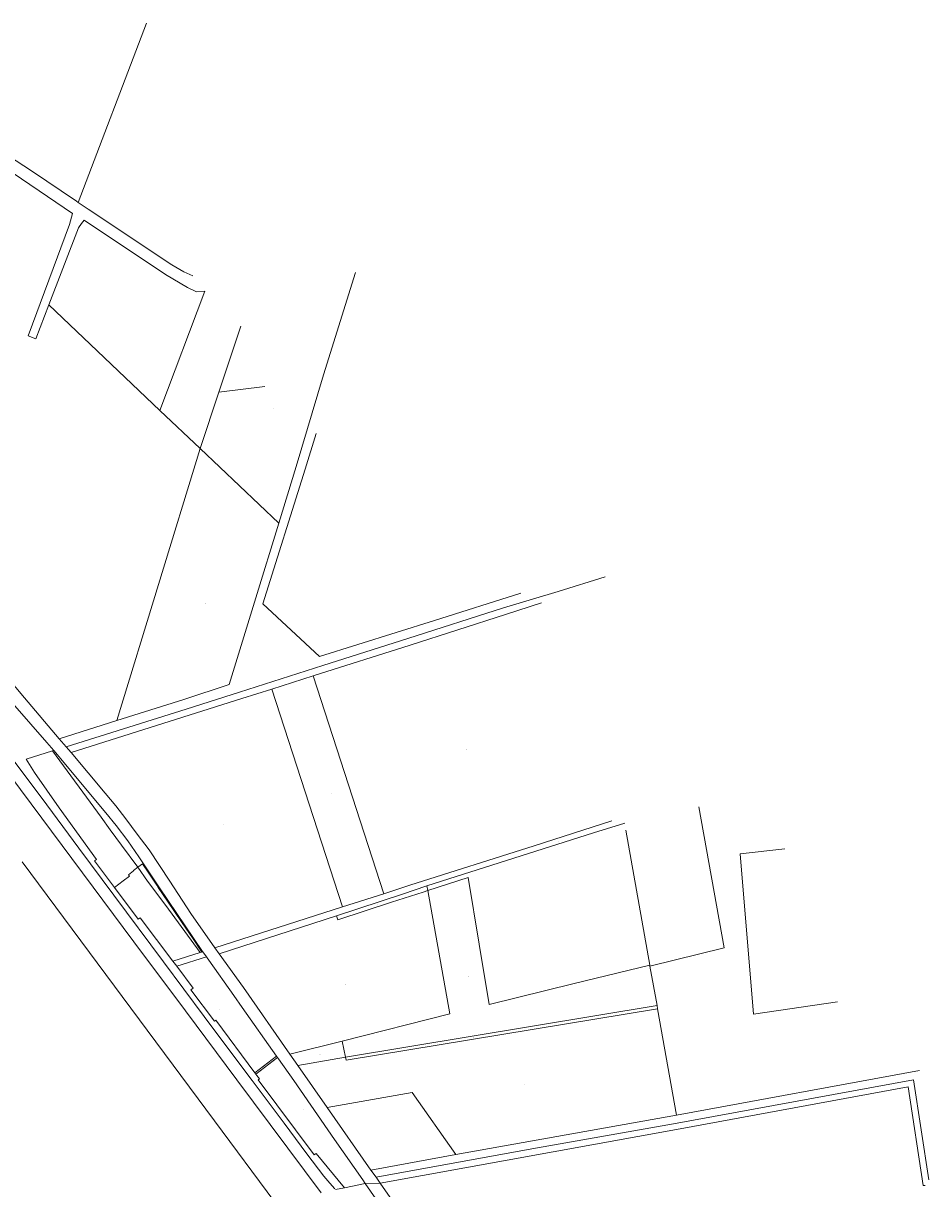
# Model space of a CAD drawing. Header units: metres. Extents: x 167994 to 179068, y 384202 to 399703.
# Tile 19 of 19: x 169577 to 170627, y 397272 to 398623. Entities that reach past the tile are written whole.
import ezdxf
from ezdxf.enums import TextEntityAlignment as Align

# ---------------------------------------------------------------- set-up
doc = ezdxf.new("R2010")
doc.units = ezdxf.units.M
doc.layers.get('0').update_dxf_attribs({"lineweight": 18})
doc.layers.add('B-WE-KG-GRENS_PERCEEL-G', color=150, linetype='Continuous', lineweight=18, true_color=0x007fff)
doc.layers.add('B-WE-KG-GRENS_PERCEEL-S', color=150, linetype='Continuous', lineweight=18, true_color=0x007fff)
doc.styles.add('NLCS-ISO', font='NLCS-ISO.ttf')

# ---------------------------------------------------------------- blocks, each defined once
blk = doc.blocks.new('SKG-PERCEELNUMMER-SO')
at = {"style": 'NLCS-ISO', "oblique": 10, "flags": 1}
for tag, p in [('GEMEENTECODE', (0, 2.6)), ('PERCEELGROOTTE', (0, -2.4))]:
    blk.add_attdef(tag, text='', height=1.8, dxfattribs=at).set_placement(p, align=Align.MIDDLE_CENTER)
at = {"style": 'NLCS-ISO', "oblique": 10}
blk.add_attdef('SECTIE', text='', height=1.8, dxfattribs=at).set_placement((-0.5, 0), align=Align.MIDDLE_RIGHT)
blk.add_attdef('PERCEELNUMMER', text='', height=1.8, dxfattribs=at).set_placement((0.5, 0), align=Align.MIDDLE_LEFT)

msp = doc.modelspace()

# ---------------------------------------------------------------- linework, layer by layer
at = {"layer": 'B-WE-KG-GRENS_PERCEEL-G', "flags": 128}
for points in [[(169640.56, 398415.299), (169719.565, 398623.106)], [(169550.8, 398475.242), (169586.482, 398452.019), (169638.459, 398416.698), (169640.56, 398415.299)], [(169545.221, 398462.271), (169633.948, 398402.705), (169630.491, 398389.773), (169582.536, 398260.534), (169591.519, 398257.048), (169606.577, 398296.461)], [(169640.56, 398415.299), (169652.191, 398407.557), (169749.067, 398343.045), (169763.05, 398334.841), (169773.508, 398330.315)], [(169606.577, 398296.461), (169640.834, 398385.758), (169644.169, 398390.897), (169647.417, 398394.701)], [(169647.417, 398394.701), (169741.668, 398331.934), (169767.333, 398316.556), (169777.868, 398311.799), (169787.375, 398312.447)], [(169873.154, 398043.38), (169893.365, 398109.233), (169925.028, 398215.28), (169961.968, 398334.315)], [(169735.349, 398174.208), (169787.375, 398312.447)], [(169606.577, 398296.461), (169735.349, 398174.208)], [(169803.573, 398195.228), (169829.023, 398271.762)], [(169279.287, 398203.419), (169287.104, 398191.512), (169316.594, 398148.06), (169420.867, 398009.773), (169456.959, 397961.63), (169471.025, 397943.601), (169481.186, 397931.117), (169496.001, 397913.59), (169567.071, 397831.547), (169604.056, 397789.203), (169612.214, 397779.765)], [(169803.573, 398195.228), (169856.79, 398201.833)], [(169302.509, 398194.015), (169319.319, 398169.306), (169327.83, 398156.57), (169432.652, 398019.083), (169469.395, 397970.641), (169475.002, 397962.65), (169482.609, 397954.012), (169507.534, 397924.649), (169578.208, 397840.772)], [(169781.89, 398130.023), (169803.573, 398195.228)], [(169735.349, 398174.208), (169781.89, 398130.023)], [(169903.69, 398106.183), (169916.289, 398147.255)], [(169685.22, 397814.439), (169781.89, 398130.023)], [(169781.89, 398130.023), (169873.154, 398043.38)], [(169292.451, 398112.104), (169352.066, 398031.63), (169411.812, 397951.689), (169466.41, 397878.026), (169526.145, 397798.094), (169585.883, 397717.836), (169645.29, 397638.064), (169704.946, 397557.937), (169764.782, 397477.799), (169824.592, 397397.843), (169922.105, 397267.014)], [(169920.336, 397888.92), (169854.644, 397949.692), (169903.69, 398106.183)], [(169685.22, 397814.439), (169762.866, 397838.836), (169815.686, 397856.141), (169846.658, 397956.992), (169873.154, 398043.38)], [(169626.705, 397784.031), (169765.809, 397827.823), (169827.617, 397847.587), (169924.15, 397878.237), (170022.733, 397909.738), (170133.757, 397945.102), (170197.314, 397964.268), (170251.47, 397981.007)], [(170153.781, 397962.069), (170053.768, 397930.451)], [(169913.018, 397866.228), (170025.64, 397902.044), (170135.964, 397937.456), (170177.885, 397950.95)], [(170053.768, 397930.451), (169920.336, 397888.92)], [(169865.166, 397851.103), (169913.018, 397866.228)], [(169913.018, 397866.228), (169995.138, 397613.729)], [(169632.16, 397777.339), (169830.274, 397840.142), (169865.166, 397851.103)], [(169865.166, 397851.103), (169946.878, 397598.508)], [(169578.208, 397840.772), (169618.549, 397793.492)], [(169618.549, 397793.492), (169685.22, 397814.439)], [(169618.549, 397793.492), (169626.705, 397784.031)], [(169610.694, 397779.286), (169612.214, 397779.765)], [(169612.214, 397779.765), (169672.629, 397707.407)], [(169626.705, 397784.031), (169632.16, 397777.339)], [(169938.232, 397271.363), (169932.256, 397277.951), (169925.415, 397286.083), (169905.762, 397312.137), (169879.311, 397347.687), (169842.406, 397397.102), (169835.985, 397405.335), (169786.669, 397471.192), (169739.439, 397534.822), (169681.705, 397612.068), (169641.397, 397666.483), (169603.966, 397716.755), (169562.895, 397771.988)], [(169610.694, 397779.286), (169580.186, 397769.682), (169589.75, 397754.098), (169618.388, 397713.294), (169661.841, 397653.513), (169659.193, 397651.71), (169682.502, 397620.819)], [(169610.694, 397779.286), (169666.984, 397702.502), (169677.596, 397687.869), (169690.863, 397670.09), (169709.464, 397644.352)], [(169632.16, 397777.339), (169671.75, 397730.449), (169684.013, 397715.467), (169695.626, 397700.636), (169708.992, 397682.957), (169722.659, 397664.628), (169746.892, 397628.167), (169771.127, 397590.757), (169799.041, 397550.884)], [(170303.652, 397529.573), (170389.857, 397551.129), (170360.475, 397714.314)], [(169672.629, 397707.407), (169684.379, 397692.878), (169697.855, 397674.921), (169710.861, 397656.331), (169734.932, 397620.475), (169784.688, 397546.685)], [(170025.234, 397623.549), (170169.307, 397669.283), (170259.445, 397698.075)], [(170044.954, 397622.674), (170237.988, 397684.19), (170274.298, 397695.42)], [(170275.741, 397687.267), (170303.394, 397531.027)], [(170521.195, 397488.356), (170423.806, 397474.081), (170408.173, 397659.809), (170459.854, 397665.694)], [(169575.42, 397650.75), (169798.55, 397350.49), (169868.57, 397255.817)], [(169709.464, 397644.352), (169714.944, 397648.548)], [(169714.944, 397648.548), (169721.442, 397638.754), (169731.531, 397623.545), (169733.36, 397620.763)], [(169682.502, 397620.819), (169692.481, 397628.59), (169699.91, 397634.23), (169698.749, 397635.721), (169704.66, 397640.258), (169704.459, 397640.52), (169709.464, 397644.352)], [(169709.464, 397644.352), (169721, 397628.388), (169741.975, 397600.071), (169781.919, 397545.522)], [(170092.806, 397632.418), (170045.922, 397617.295)], [(170105.645, 397555.043), (170092.806, 397632.418)], [(169682.502, 397620.819), (169710.104, 397584.24), (169712.351, 397585.842), (169750.349, 397535.43)], [(169733.36, 397620.763), (169744.175, 397604.968)], [(169939.972, 397588.195), (170016.642, 397613.155), (170044.954, 397622.674)], [(169995.138, 397613.729), (170025.234, 397623.549)], [(170045.922, 397617.295), (170044.954, 397622.674)], [(169744.175, 397604.968), (169760.266, 397581.202), (169773.639, 397561.435), (169782.526, 397547.801), (169783.638, 397546.072)], [(169946.624, 397442.836), (170071.689, 397474.226), (170045.922, 397617.295)], [(169946.878, 397598.508), (169995.138, 397613.729)], [(170040.603, 397615.579), (170004.032, 397603.773)], [(170045.922, 397617.295), (170040.603, 397615.579)], [(169799.041, 397550.884), (169946.878, 397598.508)], [(170004.032, 397603.773), (169941.555, 397583.607)], [(169803.926, 397543.907), (169939.972, 397588.195)], [(169941.555, 397583.607), (169939.972, 397588.195)], [(169799.041, 397550.884), (169803.926, 397543.907)], [(170117.227, 397485.352), (170105.645, 397555.043)], [(169750.349, 397535.43), (169781.919, 397545.522)], [(169754.705, 397529.693), (169789.177, 397540.677)], [(169781.919, 397545.522), (169783.638, 397546.072)], [(169783.638, 397546.072), (169784.856, 397546.461)], [(169784.688, 397546.685), (169784.856, 397546.461)], [(169784.856, 397546.461), (169789.177, 397540.677)], [(169789.177, 397540.677), (169790.084, 397539.375), (169791.9, 397536.724), (169821.093, 397495.538), (169830.782, 397481.775), (169870.424, 397425.485)], [(169803.926, 397543.907), (169832.089, 397504.892), (169885.896, 397427.594)], [(169750.349, 397535.43), (169754.705, 397529.693)], [(169754.705, 397529.693), (169773.689, 397504.267), (169771.165, 397502.383), (169798.64, 397465.969), (169800.127, 397466.893), (169845.429, 397406.019)], [(170215.719, 397509.503), (170303.394, 397531.027)], [(170303.394, 397531.027), (170303.652, 397529.573)], [(170303.652, 397529.573), (170311.786, 397483.976)], [(170215.719, 397509.503), (170117.227, 397485.352)], [(170311.786, 397483.976), (169950.428, 397424.225)], [(170311.786, 397483.976), (170312.435, 397480.342)], [(169950.428, 397424.225), (169951.291, 397420.654), (170312.435, 397480.342)], [(170312.435, 397480.342), (170334.427, 397357.063)], [(169885.896, 397427.594), (169946.624, 397442.836)], [(169950.428, 397424.225), (169946.624, 397442.836)], [(169845.429, 397406.019), (169870.424, 397425.485)], [(169846.623, 397404.415), (169871.574, 397423.852)], [(169870.424, 397425.485), (169871.574, 397423.852)], [(169871.574, 397423.852), (169872.728, 397422.221)], [(169872.728, 397422.221), (169890.604, 397396.961), (169937.705, 397328.776), (169970.536, 397282.023)], [(169885.896, 397427.594), (169895.055, 397414.448)], [(169895.055, 397414.448), (169950.428, 397424.225)], [(169845.429, 397406.019), (169846.623, 397404.415)], [(169846.623, 397404.415), (169847.824, 397402.816)], [(169847.824, 397402.816), (169850.73, 397398.946), (169849.151, 397397.768), (169914.051, 397310.815), (169916.416, 397312.579), (169949.285, 397272.698)], [(169895.055, 397414.448), (169929.078, 397365.619)], [(170334.427, 397357.063), (170616.339, 397408.611)], [(169985.895, 397284.859), (170166.529, 397318.008), (170330.739, 397346.816), (170609.43, 397397.887), (170626.889, 397281.915)], [(169990.627, 397277.983), (170338.566, 397341.149), (170603.222, 397389.881), (170620.326, 397275.222), (170622.763, 397275.169)], [(169929.078, 397365.619), (170027.924, 397383.344), (170078.545, 397311.128)], [(169929.078, 397365.619), (169980.072, 397292.931)], [(170078.545, 397311.128), (170334.427, 397357.063)], [(169980.072, 397292.931), (170078.545, 397311.128)], [(169970.536, 397282.023), (169973.299, 397277.721)], [(169980.072, 397292.931), (169985.895, 397284.859)], [(169985.895, 397284.859), (169990.627, 397277.983)], [(169949.285, 397272.698), (169939.076, 397270.564)], [(169949.285, 397272.698), (169973.299, 397277.721)], [(169973.299, 397277.721), (169990.627, 397277.983)], [(169973.299, 397277.721), (170028.279, 397198.741), (170159.041, 397010.802), (170309.205, 396792.194)], [(169990.627, 397277.983), (170171.086, 397019.315), (170315.377, 396810.304)]]:
    msp.add_lwpolyline(points, dxfattribs=at)

# ---------------------------------------------------------------- block references
at = {"layer": 'B-WE-KG-GRENS_PERCEEL-S', "xscale": 0.2, "yscale": 0.2, "zscale": 0.2}
for p, values in [((169708.697, 398287.982), {'PERCEELNUMMER': '53', 'SECTIE': 'P'}), ((169783.34, 398229.016), {'PERCEELNUMMER': '54', 'SECTIE': 'P'}), ((169866.892, 398176.276), {'PERCEELNUMMER': '1659', 'SECTIE': 'P'}), ((169787.864, 397950.203), {'PERCEELNUMMER': '52', 'SECTIE': 'P'}), ((169892.137, 397883.957), {'PERCEELNUMMER': '58', 'SECTIE': 'P'}), ((170090.958, 397781.313), {'PERCEELNUMMER': '84', 'SECTIE': 'P'}), ((169933.529, 397729.918), {'PERCEELNUMMER': '85', 'SECTIE': 'P'}), ((169654.301, 397691.454), {'PERCEELNUMMER': '753', 'SECTIE': 'P'}), ((169809.126, 397694.538), {'PERCEELNUMMER': '86', 'SECTIE': 'P'}), ((170196.536, 397674.31), {'PERCEELNUMMER': '87', 'SECTIE': 'P'}), ((169700.823, 397663.438), {'PERCEELNUMMER': '2110', 'SECTIE': 'P'}), ((169733.463, 397615.784), {'PERCEELNUMMER': '2109', 'SECTIE': 'P'}), ((169987.462, 397601.183), {'PERCEELNUMMER': '1882', 'SECTIE': 'P'}), ((169733.608, 397583.861), {'PERCEELNUMMER': '752', 'SECTIE': 'P'}), ((170213.647, 397578.564), {'PERCEELNUMMER': '1884', 'SECTIE': 'P'}), ((169769.899, 397538.401), {'PERCEELNUMMER': '717', 'SECTIE': 'P'}), ((170092.389, 397517.642), {'PERCEELNUMMER': '2058', 'SECTIE': 'P'}), ((169949.823, 397508.668), {'PERCEELNUMMER': '1883', 'SECTIE': 'P'}), ((169803.617, 397479.289), {'PERCEELNUMMER': '1868', 'SECTIE': 'P'}), ((170098.898, 397446.655), {'PERCEELNUMMER': '2060', 'SECTIE': 'P'}), ((169920.688, 397427.313), {'PERCEELNUMMER': '2059', 'SECTIE': 'P'}), ((169854.646, 397412.227), {'PERCEELNUMMER': '1869', 'SECTIE': 'P'}), ((170158.83, 397392.972), {'PERCEELNUMMER': '2061', 'SECTIE': 'P'}), ((169902.07, 397363.877), {'PERCEELNUMMER': '715', 'SECTIE': 'P'}), ((170409.804, 397366.333), {'PERCEELNUMMER': '33', 'SECTIE': 'P'}), ((170001.709, 397339.061), {'PERCEELNUMMER': '42', 'SECTIE': 'P'}), ((169653.466, 397304.372), {'PERCEELNUMMER': '187', 'SECTIE': 'N'})]:
    msp.add_blockref('SKG-PERCEELNUMMER-SO', p, dxfattribs=at).add_auto_attribs(values)

doc.saveas('drawing.dxf')
